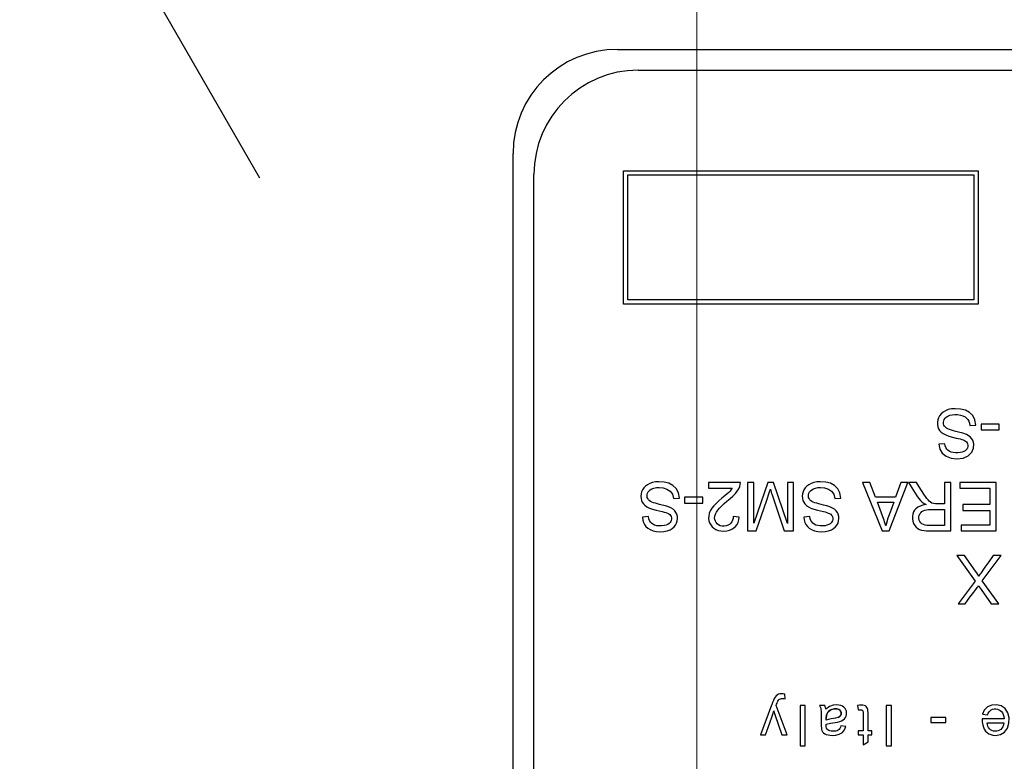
# Model space of a CAD drawing. Header units: metres. Extents: x 70279.8 to 70377.7, y 409251.8 to 409331.5.
# Tile 228 of 244: x 70326.4457 to 70326.4929, y 409312.9465 to 409312.9821. Entities that reach past the tile are written whole.
import ezdxf

# ---------------------------------------------------------------- set-up
doc = ezdxf.new("R2010")
doc.units = ezdxf.units.M
doc.linetypes.add('XKITLINE00', pattern=[0])
doc.layers.add('3056', color=7, linetype='Continuous')
doc.layers.add('3231', color=7, linetype='Continuous')

# ---------------------------------------------------------------- blocks, each defined once
blk = doc.blocks.new('Earthing transformet_Top view_20170604')
at = {"layer": '3056', "color": 7}
for p, q in [((-652.883, 191.955), (-642.796, 174.484)), ((-625.64, 180.64), (-573.64, 180.64)), ((-630.64, 123.64), (-630.64, 175.64))]:
    blk.add_line(p, q, dxfattribs=at)
blk.add_circle((-599.64, 149.64), 75, dxfattribs=at)
blk.add_arc((-625.64, 175.64), 5, 90, 180, dxfattribs=at)
at = {"layer": '3231', "color": 7}
for p, q in [((-624.64, 179.64), (-574.64, 179.64)), ((-625.342, 168.418), (-625.342, 174.818)), ((-625.342, 174.818), (-608.342, 174.818)), ((-608.342, 174.818), (-608.342, 168.418)), ((-629.64, 124.64), (-629.64, 174.64)), ((-625.142, 168.618), (-625.142, 174.618)), ((-625.142, 174.618), (-608.542, 174.618)), ((-608.542, 174.618), (-608.542, 168.618)), ((-608.542, 168.618), (-625.142, 168.618)), ((-608.342, 168.418), (-625.342, 168.418)), ((-608.741, 162.593), (-608.45, 162.62)), ((-608.2, 162.667), (-608.2, 162.382)), ((-607.33, 162.667), (-608.2, 162.667)), ((-607.33, 162.382), (-607.33, 162.667)), ((-608.2, 162.382), (-607.33, 162.382)), ((-609.931, 161.725), (-610.225, 161.702)), ((-621.272, 159.862), (-621.272, 159.587)), ((-619.736, 159.862), (-621.272, 159.862)), ((-621.272, 159.587), (-620.131, 159.587)), ((-619.392, 159.862), (-619.392, 157.542)), ((-619.1, 159.862), (-619.392, 159.862)), ((-619.098, 157.914), (-619.1, 159.862)), ((-618.426, 159.862), (-619.098, 157.914)), ((-618.15, 159.862), (-618.426, 159.862)), ((-617.485, 157.889), (-618.15, 159.862)), ((-617.476, 159.862), (-617.476, 157.889)), ((-617.186, 159.862), (-617.476, 159.862)), ((-617.186, 157.542), (-617.186, 159.862)), ((-613.885, 159.862), (-612.94, 157.542)), ((-613.538, 159.862), (-613.885, 159.862)), ((-613.267, 159.157), (-613.538, 159.862)), ((-612.608, 157.542), (-611.718, 159.862)), ((-612.042, 159.862), (-612.298, 159.157)), ((-611.718, 159.862), (-612.042, 159.862)), ((-611.686, 159.862), (-611.282, 159.231)), ((-611.3, 159.862), (-611.686, 159.862)), ((-611.083, 159.52), (-611.3, 159.862)), ((-609.949, 159.862), (-609.949, 158.839)), ((-609.642, 159.862), (-609.949, 159.862)), ((-609.642, 157.542), (-609.642, 159.862)), ((-609.212, 159.862), (-609.212, 159.587)), ((-607.48, 159.862), (-609.212, 159.862)), ((-609.212, 159.587), (-607.787, 159.587)), ((-607.787, 159.587), (-607.787, 158.802)), ((-607.48, 157.542), (-607.48, 159.862)), ((-622.955, 159.092), (-622.663, 159.117)), ((-622.415, 159.166), (-622.415, 158.879)), ((-621.543, 159.166), (-622.415, 159.166)), ((-621.543, 158.879), (-621.543, 159.166)), ((-618.479, 159.012), (-618.356, 159.373)), ((-618.356, 159.373), (-618.302, 159.537)), ((-615.216, 159.092), (-614.925, 159.117)), ((-612.298, 159.157), (-613.267, 159.157)), ((-610.917, 159.261), (-611.083, 159.52)), ((-610.87, 159.189), (-610.917, 159.261)), ((-622.415, 158.879), (-621.543, 158.879)), ((-618.983, 157.542), (-618.479, 159.012)), ((-613.173, 158.913), (-612.386, 158.913)), ((-609.07, 158.802), (-609.07, 158.526)), ((-607.787, 158.802), (-609.07, 158.802)), ((-624.144, 158.224), (-624.438, 158.199)), ((-619.791, 158.202), (-620.083, 158.236)), ((-616.406, 158.224), (-616.7, 158.199)), ((-610.606, 158.563), (-609.949, 158.563)), ((-609.949, 158.563), (-609.949, 157.798)), ((-609.07, 158.526), (-607.787, 158.526)), ((-607.787, 158.526), (-607.787, 157.818)), ((-617.476, 157.889), (-617.485, 157.889)), ((-609.949, 157.798), (-610.682, 157.798)), ((-609.158, 157.818), (-609.158, 157.542)), ((-607.787, 157.818), (-609.158, 157.818)), ((-619.392, 157.542), (-618.983, 157.542)), ((-617.644, 157.542), (-617.186, 157.542)), ((-612.94, 157.542), (-612.608, 157.542)), ((-610.668, 157.542), (-609.642, 157.542)), ((-609.158, 157.542), (-607.48, 157.542)), ((-609.368, 156.361), (-608.49, 155.133)), ((-608.988, 156.361), (-609.368, 156.361)), ((-608.14, 155.151), (-607.242, 156.361)), ((-607.612, 156.361), (-607.831, 156.057)), ((-607.242, 156.361), (-607.612, 156.361)), ((-608.015, 155.8), (-608.114, 155.66)), ((-607.831, 156.057), (-608.015, 155.8)), ((-608.234, 155.486), (-608.254, 155.458)), ((-608.212, 155.519), (-608.234, 155.486)), ((-608.169, 155.581), (-608.212, 155.519)), ((-608.114, 155.66), (-608.169, 155.581)), ((-608.49, 155.133), (-609.303, 154.041)), ((-607.345, 154.041), (-608.14, 155.151)), ((-608.731, 154.355), (-608.552, 154.595)), ((-608.552, 154.595), (-608.457, 154.723)), ((-608.2, 154.733), (-607.711, 154.041)), ((-609.303, 154.041), (-608.97, 154.041)), ((-608.97, 154.041), (-608.731, 154.355)), ((-607.711, 154.041), (-607.345, 154.041)), ((-617.592, 149.479), (-617.616, 149.703)), ((-618.239, 149.197), (-618.242, 149.186)), ((-618.242, 149.186), (-618.778, 147.763)), ((-617.492, 147.763), (-618.023, 149.166)), ((-616.866, 149.163), (-616.866, 147.23)), ((-616.629, 149.163), (-616.866, 149.163)), ((-616.629, 147.23), (-616.629, 149.163)), ((-615.692, 149.163), (-615.942, 149.163)), ((-615.476, 148.918), (-615.565, 148.822)), ((-615.021, 148.975), (-615.118, 149.005)), ((-614.943, 148.912), (-614.908, 148.834)), ((-614.906, 148.746), (-614.936, 148.672)), ((-614.929, 148.682), (-614.905, 148.759)), ((-614.905, 148.759), (-614.91, 148.844)), ((-614.908, 148.834), (-614.906, 148.746)), ((-614.125, 149.161), (-614.092, 148.95)), ((-613.854, 148.766), (-613.854, 147.947)), ((-613.617, 147.947), (-613.617, 148.753)), ((-612.755, 149.163), (-612.755, 147.23)), ((-612.498, 149.163), (-612.755, 149.163)), ((-612.498, 147.23), (-612.498, 149.163)), ((-608.138, 148.743), (-607.894, 148.712)), ((-618.077, 148.68), (-617.748, 147.763)), ((-615.628, 148.461), (-615.628, 148.548)), ((-615.509, 148.496), (-615.628, 148.461)), ((-615.391, 148.523), (-615.512, 148.495)), ((-615.28, 148.544), (-615.391, 148.523)), ((-615.173, 148.56), (-615.28, 148.544)), ((-615.073, 148.582), (-615.173, 148.56)), ((-614.996, 148.617), (-615.073, 148.582)), ((-615.051, 148.592), (-614.987, 148.623)), ((-614.936, 148.672), (-614.996, 148.617)), ((-614.987, 148.623), (-614.929, 148.682)), ((-610.614, 148.582), (-610.614, 148.344)), ((-609.888, 148.582), (-610.614, 148.582)), ((-610.614, 148.344), (-609.888, 148.344)), ((-609.888, 148.344), (-609.888, 148.582)), ((-607.097, 148.523), (-608.146, 148.523)), ((-607.901, 148.329), (-607.111, 148.329)), ((-614.691, 148.163), (-614.924, 148.194)), ((-614.092, 147.947), (-614.092, 147.763)), ((-613.854, 147.947), (-614.092, 147.947)), ((-613.444, 147.947), (-613.617, 147.947)), ((-613.444, 147.763), (-613.444, 147.947)), ((-618.778, 147.763), (-618.536, 147.763)), ((-617.748, 147.763), (-617.492, 147.763)), ((-614.092, 147.763), (-613.854, 147.763)), ((-613.854, 147.763), (-613.854, 147.272)), ((-613.854, 147.272), (-613.617, 147.416)), ((-613.617, 147.416), (-613.617, 147.763)), ((-613.617, 147.763), (-613.444, 147.763)), ((-616.866, 147.23), (-616.629, 147.23)), ((-612.755, 147.23), (-612.498, 147.23))]:
    blk.add_line(p, q, dxfattribs=at)
for points in [[(-609.438, 163.403), (-609.617, 163.391), (-609.774, 163.357), (-609.91, 163.304), (-610.024, 163.234), (-610.119, 163.152), (-610.192, 163.064), (-610.245, 162.969), (-610.28, 162.865), (-610.296, 162.753), (-610.295, 162.641), (-610.277, 162.536), (-610.241, 162.442), (-610.188, 162.359), (-610.115, 162.281), (-610.018, 162.207), (-609.894, 162.143), (-609.746, 162.09), (-609.577, 162.042), (-609.386, 161.996)], [(-608.45, 162.62), (-608.495, 162.87), (-608.6, 163.07), (-608.754, 163.223), (-608.953, 163.329), (-609.185, 163.386), (-609.438, 163.403)], [(-609.278, 162.285), (-609.403, 162.313), (-609.515, 162.342), (-609.616, 162.37), (-609.707, 162.4), (-609.787, 162.432), (-609.856, 162.468), (-609.911, 162.51), (-609.953, 162.559), (-609.982, 162.615), (-609.998, 162.681), (-610.001, 162.752), (-609.991, 162.822), (-609.966, 162.887), (-609.927, 162.946), (-609.871, 163), (-609.797, 163.048), (-609.704, 163.087), (-609.593, 163.114), (-609.463, 163.127), (-609.322, 163.122), (-609.185, 163.099)], [(-609.185, 163.099), (-609.067, 163.059), (-608.97, 163.008), (-608.893, 162.949), (-608.833, 162.879), (-608.788, 162.798), (-608.757, 162.703), (-608.741, 162.593)], [(-609.386, 161.996), (-609.29, 161.974), (-609.203, 161.951), (-609.125, 161.928), (-609.054, 161.903), (-608.992, 161.876), (-608.939, 161.846), (-608.898, 161.811), (-608.867, 161.769), (-608.846, 161.72), (-608.834, 161.661), (-608.834, 161.596), (-608.846, 161.532), (-608.871, 161.475), (-608.909, 161.426), (-608.959, 161.383), (-609.025, 161.346), (-609.105, 161.315), (-609.198, 161.294), (-609.307, 161.282), (-609.424, 161.282), (-609.539, 161.295)], [(-608.544, 161.713), (-608.597, 161.897), (-608.722, 162.053), (-608.895, 162.163), (-609.073, 162.232), (-609.278, 162.285)], [(-610.225, 161.702), (-610.178, 161.457), (-610.063, 161.268), (-609.881, 161.125), (-609.639, 161.034), (-609.354, 161.005), (-609.064, 161.037), (-608.818, 161.143), (-608.644, 161.311), (-608.556, 161.508), (-608.544, 161.713)], [(-609.539, 161.295), (-609.64, 161.321), (-609.722, 161.359), (-609.788, 161.407), (-609.843, 161.467), (-609.885, 161.539), (-609.914, 161.625), (-609.931, 161.725)], [(-623.652, 159.902), (-623.816, 159.892), (-623.961, 159.864), (-624.09, 159.818), (-624.202, 159.757), (-624.298, 159.684), (-624.375, 159.602), (-624.434, 159.515), (-624.476, 159.422), (-624.502, 159.32), (-624.511, 159.208)], [(-623.491, 158.782), (-623.611, 158.81), (-623.719, 158.838), (-623.817, 158.865), (-623.905, 158.894), (-623.984, 158.923), (-624.052, 158.956), (-624.109, 158.994), (-624.154, 159.038), (-624.186, 159.089), (-624.206, 159.15), (-624.215, 159.217), (-624.211, 159.286), (-624.194, 159.352), (-624.164, 159.412), (-624.12, 159.467), (-624.059, 159.517), (-623.98, 159.561), (-623.883, 159.595), (-623.769, 159.617), (-623.64, 159.624)], [(-622.663, 159.117), (-622.708, 159.365), (-622.813, 159.567), (-622.974, 159.725), (-623.175, 159.831), (-623.401, 159.886), (-623.652, 159.902)], [(-623.64, 159.624), (-623.447, 159.608), (-623.262, 159.55), (-623.106, 159.447), (-623.001, 159.296), (-622.955, 159.092)], [(-620.131, 159.587), (-620.175, 159.52), (-620.232, 159.452), (-620.3, 159.383), (-620.378, 159.312), (-620.465, 159.24)], [(-620.383, 158.963), (-620.229, 159.091), (-620.095, 159.213), (-619.981, 159.331), (-619.887, 159.445), (-619.817, 159.557), (-619.77, 159.665), (-619.744, 159.767), (-619.736, 159.862)], [(-615.914, 159.902), (-616.076, 159.892), (-616.222, 159.864), (-616.351, 159.818), (-616.463, 159.757), (-616.559, 159.684), (-616.637, 159.602), (-616.696, 159.515), (-616.738, 159.422), (-616.764, 159.321), (-616.773, 159.208)], [(-615.753, 158.782), (-615.873, 158.81), (-615.981, 158.837), (-616.079, 158.865), (-616.167, 158.893), (-616.246, 158.923), (-616.314, 158.957), (-616.371, 158.995), (-616.416, 159.039), (-616.448, 159.091), (-616.468, 159.151), (-616.476, 159.219), (-616.472, 159.288), (-616.455, 159.354), (-616.425, 159.413), (-616.381, 159.468), (-616.319, 159.518), (-616.24, 159.562), (-616.143, 159.596), (-616.03, 159.617), (-615.901, 159.624)], [(-614.925, 159.117), (-614.97, 159.364), (-615.074, 159.565), (-615.227, 159.719), (-615.419, 159.824), (-615.647, 159.883), (-615.914, 159.902)], [(-615.901, 159.624), (-615.707, 159.607), (-615.522, 159.549), (-615.367, 159.446), (-615.263, 159.296), (-615.216, 159.092)], [(-624.511, 159.208), (-624.504, 159.101), (-624.483, 159.007), (-624.446, 158.923), (-624.392, 158.844), (-624.318, 158.769), (-624.22, 158.697), (-624.097, 158.635), (-623.951, 158.585), (-623.785, 158.54), (-623.495, 158.471)], [(-620.465, 159.24), (-620.632, 159.104), (-620.779, 158.976), (-620.907, 158.856), (-621.016, 158.741), (-621.105, 158.629)], [(-618.302, 159.537), (-618.285, 159.471), (-618.266, 159.409), (-618.245, 159.341), (-618.22, 159.266), (-617.644, 157.542)], [(-616.773, 159.208), (-616.766, 159.101), (-616.744, 159.006), (-616.706, 158.92), (-616.65, 158.84), (-616.575, 158.765), (-616.478, 158.695), (-616.356, 158.634), (-616.211, 158.585), (-616.046, 158.54), (-615.763, 158.472)], [(-611.282, 159.231), (-611.196, 159.108), (-611.108, 159.005), (-611.019, 158.92), (-610.931, 158.855), (-610.836, 158.804)], [(-609.949, 158.839), (-610.073, 158.839), (-610.188, 158.839), (-610.294, 158.839), (-610.391, 158.842), (-610.48, 158.852), (-610.557, 158.876), (-610.623, 158.916), (-610.683, 158.966), (-610.744, 159.028), (-610.807, 159.102), (-610.87, 159.189)], [(-622.762, 158.239), (-622.787, 158.34), (-622.83, 158.429), (-622.889, 158.508), (-622.968, 158.578), (-623.068, 158.64), (-623.189, 158.694), (-623.331, 158.741), (-623.491, 158.782)], [(-620.974, 158.163), (-620.967, 158.254), (-620.94, 158.348), (-620.893, 158.442), (-620.826, 158.538), (-620.74, 158.637), (-620.637, 158.74), (-620.519, 158.848), (-620.383, 158.963)], [(-615.022, 158.237), (-615.047, 158.338), (-615.089, 158.427), (-615.149, 158.506), (-615.228, 158.576), (-615.329, 158.639), (-615.45, 158.694), (-615.592, 158.741), (-615.753, 158.782)], [(-612.768, 157.777), (-612.799, 157.885), (-612.824, 157.974), (-612.851, 158.055), (-612.879, 158.133), (-612.91, 158.214), (-613.173, 158.913)], [(-612.386, 158.913), (-612.532, 158.523), (-612.666, 158.158), (-612.768, 157.777)], [(-610.836, 158.804), (-610.997, 158.773), (-611.127, 158.729), (-611.235, 158.673), (-611.321, 158.607), (-611.388, 158.532), (-611.438, 158.448), (-611.473, 158.351), (-611.492, 158.24), (-611.492, 158.119), (-611.472, 158.001), (-611.435, 157.894), (-611.381, 157.8), (-611.315, 157.722), (-611.238, 157.658), (-611.149, 157.609), (-611.049, 157.576), (-610.936, 157.556), (-610.811, 157.545), (-610.668, 157.542)], [(-624.438, 158.199), (-624.423, 158.063), (-624.388, 157.946), (-624.337, 157.844), (-624.267, 157.754), (-624.178, 157.674), (-624.066, 157.606), (-623.928, 157.552), (-623.764, 157.516), (-623.583, 157.503), (-623.406, 157.513), (-623.247, 157.544), (-623.114, 157.594), (-623.006, 157.66), (-622.917, 157.738), (-622.848, 157.824), (-622.798, 157.918), (-622.768, 158.02), (-622.756, 158.13), (-622.762, 158.239)], [(-623.752, 157.792), (-623.852, 157.819), (-623.935, 157.857), (-624.003, 157.905), (-624.058, 157.967), (-624.1, 158.039), (-624.128, 158.125), (-624.144, 158.224)], [(-623.495, 158.471), (-623.402, 158.445), (-623.318, 158.419), (-623.242, 158.39), (-623.177, 158.358), (-623.125, 158.322), (-623.088, 158.279), (-623.063, 158.228), (-623.049, 158.171), (-623.046, 158.11), (-623.055, 158.047), (-623.076, 157.99), (-623.111, 157.938), (-623.161, 157.891), (-623.227, 157.85), (-623.307, 157.817), (-623.403, 157.793), (-623.515, 157.78), (-623.635, 157.779), (-623.752, 157.792)], [(-621.105, 158.629), (-621.184, 158.496), (-621.235, 158.37), (-621.261, 158.249), (-621.265, 158.136), (-621.25, 158.028), (-621.216, 157.925), (-621.163, 157.828), (-621.093, 157.739), (-621.009, 157.665), (-620.913, 157.606), (-620.803, 157.565), (-620.678, 157.539), (-620.54, 157.531), (-620.398, 157.541), (-620.267, 157.571), (-620.15, 157.619), (-620.051, 157.681), (-619.968, 157.757), (-619.9, 157.844)], [(-620.083, 158.236), (-620.09, 158.136), (-620.111, 158.048), (-620.146, 157.971), (-620.195, 157.905), (-620.255, 157.851), (-620.329, 157.809), (-620.416, 157.779), (-620.514, 157.766), (-620.612, 157.771), (-620.703, 157.792), (-620.782, 157.829), (-620.848, 157.878), (-620.901, 157.937), (-620.94, 158.004), (-620.965, 158.08), (-620.974, 158.163)], [(-619.9, 157.844), (-619.848, 157.947), (-619.811, 158.065), (-619.791, 158.202)], [(-616.7, 158.199), (-616.684, 158.064), (-616.65, 157.946), (-616.597, 157.844), (-616.527, 157.754), (-616.438, 157.674), (-616.326, 157.606), (-616.19, 157.552), (-616.027, 157.516), (-615.846, 157.504), (-615.668, 157.513), (-615.51, 157.544), (-615.376, 157.594), (-615.268, 157.66), (-615.179, 157.738), (-615.109, 157.824), (-615.059, 157.919), (-615.028, 158.021), (-615.016, 158.13), (-615.022, 158.237)], [(-616.024, 157.794), (-616.123, 157.822), (-616.203, 157.861), (-616.268, 157.909), (-616.321, 157.969), (-616.362, 158.041), (-616.39, 158.125), (-616.406, 158.224)], [(-615.763, 158.472), (-615.675, 158.449), (-615.596, 158.424), (-615.524, 158.399), (-615.461, 158.371), (-615.409, 158.339), (-615.368, 158.303), (-615.338, 158.26), (-615.318, 158.209), (-615.308, 158.151), (-615.309, 158.088), (-615.322, 158.026), (-615.348, 157.97), (-615.388, 157.921), (-615.44, 157.878), (-615.507, 157.841), (-615.588, 157.811), (-615.683, 157.79), (-615.793, 157.779), (-615.91, 157.78), (-616.024, 157.794)], [(-610.682, 157.798), (-610.792, 157.803), (-610.887, 157.819), (-610.968, 157.847), (-611.036, 157.886), (-611.09, 157.935), (-611.131, 157.993), (-611.16, 158.06), (-611.176, 158.135), (-611.177, 158.212), (-611.163, 158.287), (-611.136, 158.355), (-611.096, 158.415), (-611.045, 158.466), (-610.98, 158.507), (-610.903, 158.535), (-610.815, 158.551), (-610.716, 158.56), (-610.606, 158.563)], [(-608.304, 155.372), (-608.352, 155.45), (-608.402, 155.526), (-608.46, 155.611), (-608.988, 156.361)], [(-608.254, 155.458), (-608.262, 155.445), (-608.27, 155.433), (-608.277, 155.422), (-608.283, 155.412), (-608.289, 155.403), (-608.293, 155.395), (-608.297, 155.389), (-608.304, 155.372)], [(-608.457, 154.723), (-608.416, 154.779), (-608.379, 154.83), (-608.346, 154.877), (-608.317, 154.921)], [(-608.317, 154.921), (-608.284, 154.861), (-608.244, 154.798), (-608.2, 154.733)], [(-617.77, 149.73), (-617.847, 149.723), (-617.911, 149.705), (-617.966, 149.676), (-618.018, 149.632), (-618.068, 149.572), (-618.115, 149.499), (-618.16, 149.413), (-618.202, 149.313), (-618.239, 149.197)], [(-617.616, 149.703), (-617.694, 149.722), (-617.77, 149.73)], [(-618.023, 149.166), (-618.002, 149.227), (-617.98, 149.283), (-617.959, 149.334), (-617.938, 149.379), (-617.916, 149.418), (-617.89, 149.449), (-617.858, 149.473), (-617.819, 149.489), (-617.772, 149.498), (-617.719, 149.5), (-617.658, 149.495), (-617.592, 149.479)], [(-615.128, 149.197), (-615.295, 149.177), (-615.468, 149.111), (-615.643, 148.991)], [(-615.082, 148.374), (-614.977, 148.4), (-614.886, 148.434), (-614.81, 148.476), (-614.75, 148.527), (-614.704, 148.587), (-614.672, 148.655), (-614.654, 148.732), (-614.65, 148.811), (-614.66, 148.89), (-614.685, 148.962), (-614.723, 149.025), (-614.774, 149.081), (-614.839, 149.128), (-614.919, 149.164), (-615.014, 149.188), (-615.128, 149.197)], [(-607.511, 147.733), (-607.276, 147.767), (-607.075, 147.886), (-606.936, 148.079), (-606.865, 148.313), (-606.858, 148.574), (-606.913, 148.812), (-607.046, 149.018), (-607.239, 149.147), (-607.465, 149.195), (-607.691, 149.18)], [(-618.229, 148.607), (-618.181, 148.753), (-618.141, 148.906)], [(-618.141, 148.906), (-618.108, 148.781), (-618.077, 148.68)], [(-615.942, 149.163), (-615.909, 149.098), (-615.888, 149.032), (-615.876, 148.969)], [(-615.876, 148.969), (-615.87, 148.885), (-615.867, 148.791), (-615.865, 148.689)], [(-615.643, 148.991), (-615.654, 149.055), (-615.67, 149.112), (-615.692, 149.163)], [(-615.628, 148.548), (-615.608, 148.719), (-615.542, 148.852), (-615.441, 148.941), (-615.325, 148.991), (-615.207, 149.009), (-615.097, 149.001)], [(-615.565, 148.822), (-615.613, 148.699), (-615.628, 148.548)], [(-615.118, 149.005), (-615.234, 149.007), (-615.359, 148.979), (-615.476, 148.918)], [(-615.097, 149.001), (-615.009, 148.969), (-614.943, 148.912)], [(-614.91, 148.844), (-614.95, 148.92), (-615.021, 148.975)], [(-613.617, 148.753), (-613.619, 148.832), (-613.623, 148.905), (-613.63, 148.971), (-613.645, 149.028), (-613.67, 149.076), (-613.704, 149.115), (-613.749, 149.145), (-613.805, 149.166), (-613.872, 149.178), (-613.948, 149.181), (-614.033, 149.175), (-614.125, 149.161)], [(-614.092, 148.95), (-614.054, 148.956), (-614.019, 148.959), (-613.988, 148.96), (-613.959, 148.959), (-613.933, 148.955), (-613.911, 148.947), (-613.892, 148.936), (-613.878, 148.918), (-613.868, 148.895), (-613.861, 148.868), (-613.857, 148.837), (-613.855, 148.803), (-613.854, 148.766)], [(-607.691, 149.18), (-607.895, 149.095), (-608.045, 148.949), (-608.138, 148.743)], [(-607.894, 148.712), (-607.858, 148.797), (-607.816, 148.864), (-607.768, 148.916), (-607.713, 148.956), (-607.65, 148.983), (-607.577, 148.998), (-607.496, 149), (-607.417, 148.988), (-607.344, 148.962), (-607.281, 148.925), (-607.226, 148.874), (-607.178, 148.81), (-607.14, 148.731), (-607.112, 148.635), (-607.097, 148.523)], [(-618.536, 147.763), (-618.329, 148.336), (-618.229, 148.607)], [(-615.865, 148.689), (-615.864, 148.465), (-615.865, 148.362), (-615.865, 148.266), (-615.862, 148.178), (-615.857, 148.098), (-615.847, 148.026), (-615.829, 147.962), (-615.799, 147.905), (-615.756, 147.855), (-615.699, 147.811), (-615.627, 147.776), (-615.538, 147.751), (-615.437, 147.737), (-615.323, 147.733)], [(-615.628, 148.274), (-615.427, 148.322), (-615.082, 148.374)], [(-614.924, 148.194), (-614.944, 148.123), (-614.971, 148.063), (-615.007, 148.016), (-615.051, 147.98), (-615.103, 147.954), (-615.164, 147.938), (-615.236, 147.929), (-615.312, 147.927), (-615.385, 147.932), (-615.449, 147.945), (-615.504, 147.966), (-615.548, 147.995), (-615.583, 148.034), (-615.608, 148.081), (-615.622, 148.137), (-615.627, 148.201), (-615.628, 148.274)], [(-608.146, 148.523), (-608.14, 148.371), (-608.122, 148.238), (-608.09, 148.123), (-608.044, 148.024), (-607.985, 147.94), (-607.913, 147.869), (-607.831, 147.812), (-607.736, 147.769), (-607.629, 147.742), (-607.511, 147.733)], [(-607.111, 148.329), (-607.128, 148.233), (-607.158, 148.15), (-607.201, 148.079), (-607.252, 148.022), (-607.311, 147.979), (-607.376, 147.948), (-607.448, 147.931), (-607.525, 147.927), (-607.604, 147.938), (-607.678, 147.963), (-607.743, 148), (-607.796, 148.047), (-607.84, 148.103), (-607.871, 148.169), (-607.891, 148.244), (-607.901, 148.329)], [(-615.323, 147.733), (-615.156, 147.744), (-614.997, 147.784), (-614.851, 147.869), (-614.748, 147.995), (-614.691, 148.163)]]:
    blk.add_lwpolyline(points, dxfattribs=at)
blk.add_arc((-624.64, 174.64), 5, 90, 180, dxfattribs=at)

msp = doc.modelspace()

# ---------------------------------------------------------------- hatches: boundary and pattern name
h = msp.add_hatch()
h.set_pattern_fill('ANSI31', color=256)
h.set_pattern_definition([(45, (70274.75, 409260.7), (-0.08838835, 0.08838835), [])])
edge = h.paths.add_edge_path()
edge.add_arc((70318.75, 409311.6), 0.3, 60, 120)
edge.add_line((70318.6, 409311.859808), (70318.6, 409315.349995))
edge.add_arc((70318.75, 409315.35), 0.15, 180.00207, 360)
edge.add_line((70318.9, 409315.35), (70318.9, 409311.859808))
edge = h.paths.add_edge_path()
edge.add_arc((70318.75, 409311.6), 0.3, 330, 390)
edge.add_line((70319.009808, 409311.75), (70327.65, 409311.75))
edge.add_line((70327.65, 409311.75), (70327.65, 409311.45))
edge.add_line((70327.65, 409311.45), (70319.009808, 409311.45))
edge = h.paths.add_edge_path()
edge.add_arc((70318.75, 409311.6), 0.3, 240, 300)
edge.add_line((70318.9, 409311.340192), (70318.9, 409309.35))
edge.add_arc((70318.75, 409309.338701), 0.150425, 4.30766, 175.69234)
edge.add_line((70318.6, 409309.35), (70318.6, 409311.340192))

# ---------------------------------------------------------------- linework, layer by layer
at = {"linetype": 'XKITLINE00', "lineweight": 0}
msp.add_line((70326.478171, 409312.797007), (70326.478171, 409313.200507), dxfattribs=at)

# ---------------------------------------------------------------- block references
at = {"xscale": 0.001, "yscale": 0.001, "zscale": 0.001}
msp.add_blockref('Earthing transformet_Top view_20170604', (70327.1, 409312.8), dxfattribs=at)

doc.saveas('drawing.dxf')
